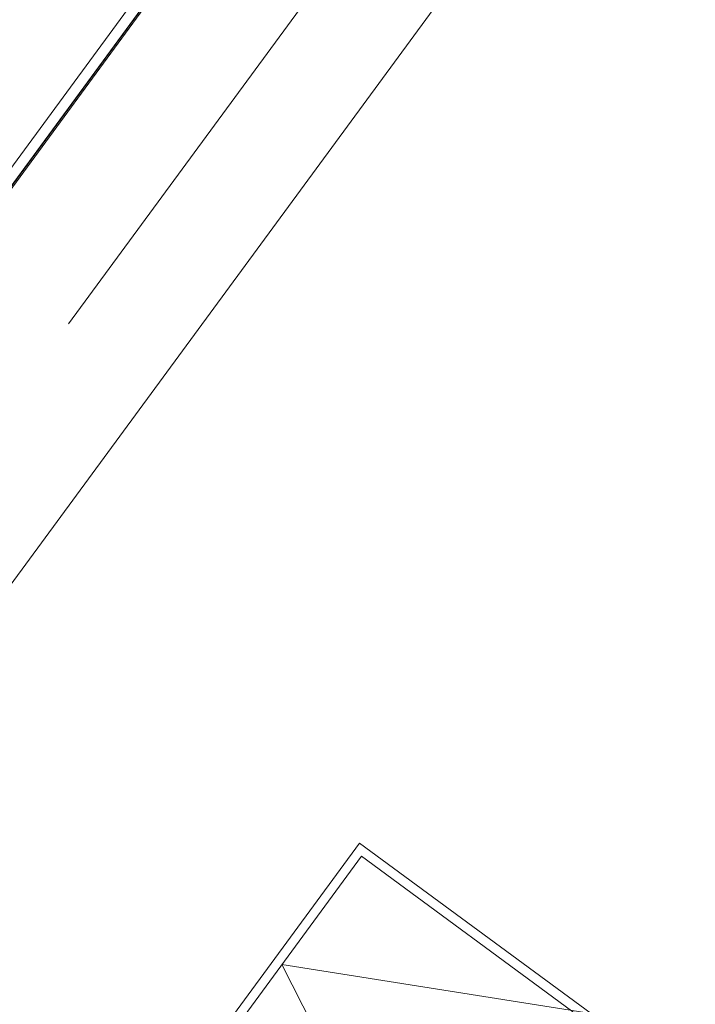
# Model space of a CAD drawing. Header units: metres. Extents: x 135583 to 135939, y 457896 to 458258.
# Tile 156 of 256: x 135760.61 to 135763.12, y 457914.22 to 457917.88. Entities that reach past the tile are written whole.
import ezdxf

# ---------------------------------------------------------------- set-up
doc = ezdxf.new("R2010")
doc.units = ezdxf.units.M
doc.linetypes.add('Hidden', pattern=[4, 2, -2])
doc.layers.add('NIEUWE INSTALLATIE', color=250, linetype='Continuous', lineweight=0)

msp = doc.modelspace()

# ---------------------------------------------------------------- linework, layer by layer
at = {"layer": 'NIEUWE INSTALLATIE'}
for p, q in [((135767.4175, 457925.0987), (135758.9806, 457913.6148)), ((135767.4175, 457925.0987), (135758.9806, 457913.6148)), ((135761.9579, 457919.1469), (135758.4055, 457914.3117)), ((135758.4064, 457914.3111), (135761.9587, 457919.1463)), ((135761.9627, 457919.1434), (135758.4104, 457914.3082)), ((135761.7244, 457918.8965), (135760.5403, 457917.2848)), ((135761.7245, 457918.8964), (135760.5404, 457917.2847)), ((135761.8718, 457914.8225), (135761.2383, 457913.9602)), ((135762.7341, 457914.1889), (135761.8718, 457914.8225)), ((135761.5832, 457914.3706), (135762.0931, 457913.3756)), ((135762.7341, 457914.1889), (135761.5832, 457914.3706))]:
    msp.add_line(p, q, dxfattribs=at)
at = {"layer": 'NIEUWE INSTALLATIE', "linetype": 'Hidden'}
for p, q in [((135758.4213, 457913.5296), (135765.8222, 457923.6032)), ((135761.8793, 457914.7735), (135761.2872, 457913.9676)), ((135762.6851, 457914.1815), (135761.8793, 457914.7735))]:
    msp.add_line(p, q, dxfattribs=at)

doc.saveas('drawing.dxf')
